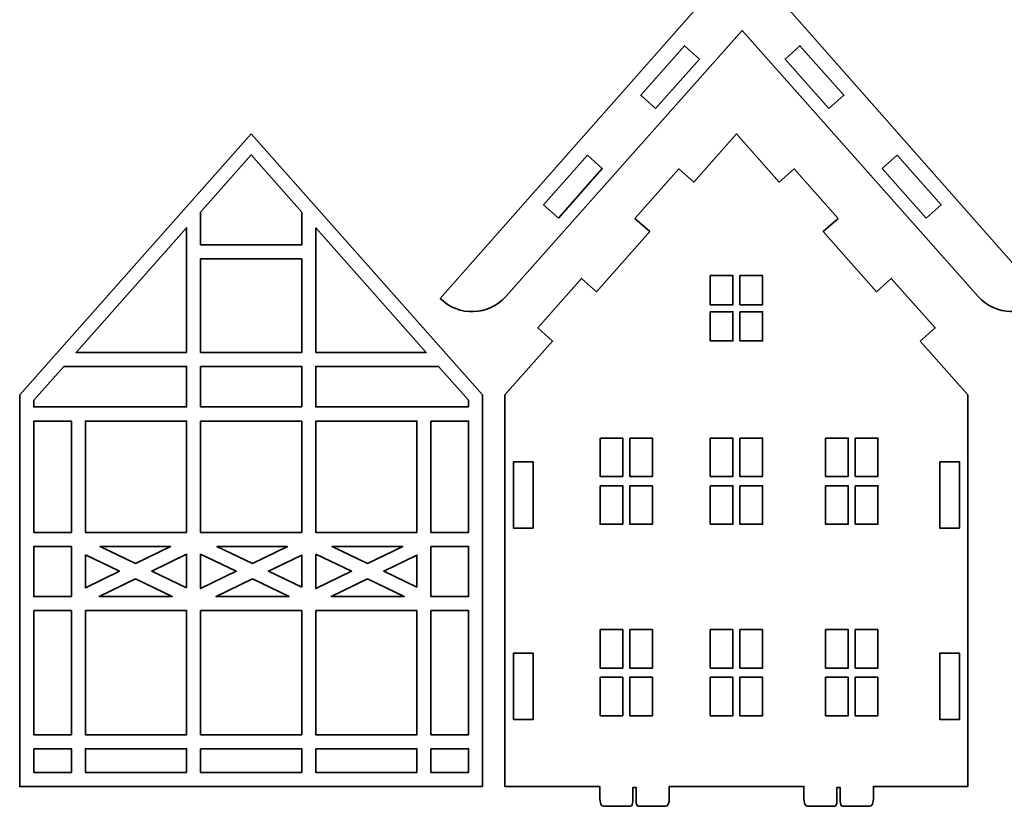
# Model space of a CAD drawing. Header units: inches. Extents: x -34.1 to 34.9, y -29.1 to 30.6.
# Tile 2 of 42: x -24.8 to -18.9, y -17.5 to -12.8. Entities that reach past the tile are written whole.
import ezdxf

# ---------------------------------------------------------------- set-up
doc = ezdxf.new("R2010")
doc.units = ezdxf.units.IN
doc.header["$MEASUREMENT"] = 0
doc.layers.add('Layer 1', color=7, linetype='Continuous')

msp = doc.modelspace()

# ---------------------------------------------------------------- linework, layer by layer
at = {"layer": 'Layer 1', "color": 242, "lineweight": 35}
for points, knots in [([(-20.4636, -12.3972), (-20.4636, -12.3972), (-22.2617, -14.4352), (-22.2617, -14.4352), (-22.152, -14.5449), (-21.9736, -14.539), (-21.8712, -14.4239), (-21.8712, -14.4239), (-20.4636, -12.8409), (-20.4636, -12.8409), (-20.4636, -12.8409), (-19.0586, -14.4236), (-19.0586, -14.4236), (-18.9561, -14.5391), (-18.7774, -14.5445), (-18.6681, -14.4352), (-18.6681, -14.4352), (-20.4636, -12.3972), (-20.4636, -12.3972)], [0, 0, 0, 0, 0.166667, 0.166667, 0.166667, 0.333333, 0.333333, 0.333333, 0.5, 0.5, 0.5, 0.666667, 0.666667, 0.666667, 0.833333, 0.833333, 0.833333, 1, 1, 1, 1]), ([(-20.9797, -13.3047), (-20.9797, -13.3047), (-21.0683, -13.2257), (-21.0683, -13.2257), (-21.0683, -13.2257), (-20.807, -12.9312), (-20.807, -12.9312), (-20.807, -12.9312), (-20.7185, -13.0101), (-20.7185, -13.0101), (-20.7185, -13.0101), (-20.9797, -13.3047), (-20.9797, -13.3047)], [0, 0, 0, 0, 0.25, 0.25, 0.25, 0.5, 0.5, 0.5, 0.75, 0.75, 0.75, 1, 1, 1, 1]), ([(-19.9476, -13.3047), (-19.9476, -13.3047), (-20.2088, -13.0101), (-20.2088, -13.0101), (-20.2088, -13.0101), (-20.1203, -12.9312), (-20.1203, -12.9312), (-20.1203, -12.9312), (-19.859, -13.2257), (-19.859, -13.2257), (-19.859, -13.2257), (-19.9476, -13.3047), (-19.9476, -13.3047)], [0, 0, 0, 0, 0.25, 0.25, 0.25, 0.5, 0.5, 0.5, 0.75, 0.75, 0.75, 1, 1, 1, 1]), ([(-23.3872, -13.4556), (-23.3872, -13.4556), (-24.7652, -15.0096), (-24.7652, -15.0096), (-24.7652, -15.0096), (-24.7652, -17.3411), (-24.7652, -17.3411), (-24.7652, -17.3411), (-22.0093, -17.3411), (-22.0093, -17.3411), (-22.0093, -17.3411), (-22.0093, -15.0096), (-22.0093, -15.0096), (-22.0093, -15.0096), (-23.3872, -13.4556), (-23.3872, -13.4556)], [0, 0, 0, 0, 0.2, 0.2, 0.2, 0.4, 0.4, 0.4, 0.6, 0.6, 0.6, 0.8, 0.8, 0.8, 1, 1, 1, 1]), ([(-19.4041, -14.6897), (-19.4041, -14.6897), (-19.3153, -14.6109), (-19.3153, -14.6109), (-19.3153, -14.6109), (-19.5766, -14.3165), (-19.5766, -14.3165), (-19.5766, -14.3165), (-19.6653, -14.3951), (-19.6653, -14.3951), (-19.6653, -14.3951), (-19.9824, -14.0375), (-19.9824, -14.0375), (-19.9824, -14.0375), (-19.8937, -13.959), (-19.8937, -13.959), (-19.8937, -13.959), (-20.155, -13.6645), (-20.155, -13.6645), (-20.155, -13.6645), (-20.2436, -13.7429), (-20.2436, -13.7429), (-20.2436, -13.7429), (-20.4984, -13.4556), (-20.4984, -13.4556), (-20.4984, -13.4556), (-20.7529, -13.7426), (-20.7529, -13.7426), (-20.7529, -13.7426), (-20.8417, -13.6645), (-20.8417, -13.6645), (-20.8417, -13.6645), (-21.103, -13.959), (-21.103, -13.959), (-21.103, -13.959), (-21.0141, -14.0372), (-21.0141, -14.0372), (-21.0141, -14.0372), (-21.3317, -14.3954), (-21.3317, -14.3954), (-21.3317, -14.3954), (-21.4201, -14.3165), (-21.4201, -14.3165), (-21.4201, -14.3165), (-21.6814, -14.6109), (-21.6814, -14.6109), (-21.6814, -14.6109), (-21.5929, -14.6899), (-21.5929, -14.6899), (-21.5929, -14.6899), (-21.8763, -15.0096), (-21.8763, -15.0096), (-21.8763, -15.0096), (-21.8763, -17.3411), (-21.8763, -17.3411), (-21.8763, -17.3411), (-21.3119, -17.3411), (-21.3119, -17.3411), (-21.3119, -17.3411), (-21.3119, -17.4126), (-21.3119, -17.4126), (-21.3119, -17.4384), (-21.3026, -17.4592), (-21.2912, -17.4592), (-21.2912, -17.4592), (-21.1289, -17.4592), (-21.1289, -17.4592), (-21.1215, -17.4592), (-21.1156, -17.4459), (-21.1156, -17.4294), (-21.1156, -17.4294), (-21.1156, -17.3479), (-21.1156, -17.3479), (-21.1156, -17.3479), (-21.0961, -17.3479), (-21.0961, -17.3479), (-21.0961, -17.3479), (-21.0961, -17.4294), (-21.0961, -17.4294), (-21.0961, -17.4459), (-21.0902, -17.4592), (-21.0828, -17.4592), (-21.0828, -17.4592), (-20.9187, -17.4592), (-20.9187, -17.4592), (-20.9072, -17.4592), (-20.898, -17.4384), (-20.898, -17.4126), (-20.898, -17.4126), (-20.898, -17.3411), (-20.898, -17.3411), (-20.898, -17.3411), (-20.0966, -17.3411), (-20.0966, -17.3411), (-20.0966, -17.3411), (-20.0966, -17.4126), (-20.0966, -17.4126), (-20.0966, -17.4384), (-20.0873, -17.4592), (-20.0759, -17.4592), (-20.0759, -17.4592), (-19.9136, -17.4592), (-19.9136, -17.4592), (-19.9063, -17.4592), (-19.9003, -17.4459), (-19.9003, -17.4294), (-19.9003, -17.4294), (-19.9003, -17.3479), (-19.9003, -17.3479), (-19.9003, -17.3479), (-19.8808, -17.3479), (-19.8808, -17.3479), (-19.8808, -17.3479), (-19.8808, -17.4294), (-19.8808, -17.4294), (-19.8808, -17.4459), (-19.8749, -17.4592), (-19.8676, -17.4592), (-19.8676, -17.4592), (-19.7034, -17.4592), (-19.7034, -17.4592), (-19.692, -17.4592), (-19.6827, -17.4384), (-19.6827, -17.4126), (-19.6827, -17.4126), (-19.6827, -17.3411), (-19.6827, -17.3411), (-19.6827, -17.3411), (-19.1204, -17.3411), (-19.1204, -17.3411), (-19.1204, -17.3411), (-19.1204, -15.0096), (-19.1204, -15.0096), (-19.1204, -15.0096), (-19.4041, -14.6897), (-19.4041, -14.6897)], [0, 0, 0, 0, 0.022222, 0.022222, 0.022222, 0.044444, 0.044444, 0.044444, 0.066667, 0.066667, 0.066667, 0.088889, 0.088889, 0.088889, 0.111111, 0.111111, 0.111111, 0.133333, 0.133333, 0.133333, 0.155556, 0.155556, 0.155556, 0.177778, 0.177778, 0.177778, 0.2, 0.2, 0.2, 0.222222, 0.222222, 0.222222, 0.244444, 0.244444, 0.244444, 0.266667, 0.266667, 0.266667, 0.288889, 0.288889, 0.288889, 0.311111, 0.311111, 0.311111, 0.333333, 0.333333, 0.333333, 0.355556, 0.355556, 0.355556, 0.377778, 0.377778, 0.377778, 0.4, 0.4, 0.4, 0.422222, 0.422222, 0.422222, 0.444444, 0.444444, 0.444444, 0.466667, 0.466667, 0.466667, 0.488889, 0.488889, 0.488889, 0.511111, 0.511111, 0.511111, 0.533333, 0.533333, 0.533333, 0.555556, 0.555556, 0.555556, 0.577778, 0.577778, 0.577778, 0.6, 0.6, 0.6, 0.622222, 0.622222, 0.622222, 0.644444, 0.644444, 0.644444, 0.666667, 0.666667, 0.666667, 0.688889, 0.688889, 0.688889, 0.711111, 0.711111, 0.711111, 0.733333, 0.733333, 0.733333, 0.755556, 0.755556, 0.755556, 0.777778, 0.777778, 0.777778, 0.8, 0.8, 0.8, 0.822222, 0.822222, 0.822222, 0.844444, 0.844444, 0.844444, 0.866667, 0.866667, 0.866667, 0.888889, 0.888889, 0.888889, 0.911111, 0.911111, 0.911111, 0.933333, 0.933333, 0.933333, 0.955556, 0.955556, 0.955556, 0.977778, 0.977778, 0.977778, 1, 1, 1, 1]), ([(-23.0861, -13.9208), (-23.0861, -13.9208), (-23.0861, -14.1165), (-23.0861, -14.1165), (-23.0861, -14.1165), (-23.6883, -14.1165), (-23.6883, -14.1165), (-23.6883, -14.1165), (-23.6883, -13.9208), (-23.6883, -13.9208), (-23.6883, -13.9208), (-23.3872, -13.5812), (-23.3872, -13.5812), (-23.3872, -13.5812), (-23.0861, -13.9208), (-23.0861, -13.9208)], [0, 0, 0, 0, 0.2, 0.2, 0.2, 0.4, 0.4, 0.4, 0.6, 0.6, 0.6, 0.8, 0.8, 0.8, 1, 1, 1, 1]), ([(-21.5581, -13.9566), (-21.5581, -13.9566), (-21.6467, -13.8776), (-21.6467, -13.8776), (-21.6467, -13.8776), (-21.3854, -13.5831), (-21.3854, -13.5831), (-21.3854, -13.5831), (-21.2969, -13.662), (-21.2969, -13.662), (-21.2969, -13.662), (-21.5581, -13.9566), (-21.5581, -13.9566)], [0, 0, 0, 0, 0.25, 0.25, 0.25, 0.5, 0.5, 0.5, 0.75, 0.75, 0.75, 1, 1, 1, 1]), ([(-19.3691, -13.9566), (-19.3691, -13.9566), (-19.6303, -13.662), (-19.6303, -13.662), (-19.6303, -13.662), (-19.5419, -13.5831), (-19.5419, -13.5831), (-19.5419, -13.5831), (-19.2806, -13.8776), (-19.2806, -13.8776), (-19.2806, -13.8776), (-19.3691, -13.9566), (-19.3691, -13.9566)], [0, 0, 0, 0, 0.25, 0.25, 0.25, 0.5, 0.5, 0.5, 0.75, 0.75, 0.75, 1, 1, 1, 1]), ([(-23.7717, -14.7565), (-23.7717, -14.7565), (-24.4294, -14.7565), (-24.4294, -14.7565), (-24.4294, -14.7565), (-23.7717, -14.0147), (-23.7717, -14.0147), (-23.7717, -14.0147), (-23.7717, -14.7565), (-23.7717, -14.7565)], [0, 0, 0, 0, 0.333333, 0.333333, 0.333333, 0.666667, 0.666667, 0.666667, 1, 1, 1, 1]), ([(-23.0028, -14.0147), (-23.0028, -14.0147), (-22.3451, -14.7565), (-22.3451, -14.7565), (-22.3451, -14.7565), (-23.0028, -14.7565), (-23.0028, -14.7565), (-23.0028, -14.7565), (-23.0028, -14.0147), (-23.0028, -14.0147)], [0, 0, 0, 0, 0.333333, 0.333333, 0.333333, 0.666667, 0.666667, 0.666667, 1, 1, 1, 1]), ([(-23.6883, -14.1998), (-23.6883, -14.1998), (-23.0861, -14.1998), (-23.0861, -14.1998), (-23.0861, -14.1998), (-23.0861, -14.7565), (-23.0861, -14.7565), (-23.0861, -14.7565), (-23.6883, -14.7565), (-23.6883, -14.7565), (-23.6883, -14.7565), (-23.6883, -14.1998), (-23.6883, -14.1998)], [0, 0, 0, 0, 0.25, 0.25, 0.25, 0.5, 0.5, 0.5, 0.75, 0.75, 0.75, 1, 1, 1, 1]), ([(-20.654, -14.2992), (-20.654, -14.2992), (-20.5192, -14.2992), (-20.5192, -14.2992), (-20.5192, -14.2992), (-20.5192, -14.4729), (-20.5192, -14.4729), (-20.5192, -14.4729), (-20.654, -14.4729), (-20.654, -14.4729), (-20.654, -14.4729), (-20.654, -14.2992), (-20.654, -14.2992)], [0, 0, 0, 0, 0.25, 0.25, 0.25, 0.5, 0.5, 0.5, 0.75, 0.75, 0.75, 1, 1, 1, 1]), ([(-20.4775, -14.2992), (-20.4775, -14.2992), (-20.3427, -14.2992), (-20.3427, -14.2992), (-20.3427, -14.2992), (-20.3427, -14.4729), (-20.3427, -14.4729), (-20.3427, -14.4729), (-20.4775, -14.4729), (-20.4775, -14.4729), (-20.4775, -14.4729), (-20.4775, -14.2992), (-20.4775, -14.2992)], [0, 0, 0, 0, 0.25, 0.25, 0.25, 0.5, 0.5, 0.5, 0.75, 0.75, 0.75, 1, 1, 1, 1]), ([(-20.654, -14.5145), (-20.654, -14.5145), (-20.5192, -14.5145), (-20.5192, -14.5145), (-20.5192, -14.5145), (-20.5192, -14.6882), (-20.5192, -14.6882), (-20.5192, -14.6882), (-20.654, -14.6882), (-20.654, -14.6882), (-20.654, -14.6882), (-20.654, -14.5145), (-20.654, -14.5145)], [0, 0, 0, 0, 0.25, 0.25, 0.25, 0.5, 0.5, 0.5, 0.75, 0.75, 0.75, 1, 1, 1, 1]), ([(-20.4775, -14.5145), (-20.4775, -14.5145), (-20.3427, -14.5145), (-20.3427, -14.5145), (-20.3427, -14.5145), (-20.3427, -14.6882), (-20.3427, -14.6882), (-20.3427, -14.6882), (-20.4775, -14.6882), (-20.4775, -14.6882), (-20.4775, -14.6882), (-20.4775, -14.5145), (-20.4775, -14.5145)], [0, 0, 0, 0, 0.25, 0.25, 0.25, 0.5, 0.5, 0.5, 0.75, 0.75, 0.75, 1, 1, 1, 1]), ([(-24.5033, -14.8399), (-24.5033, -14.8399), (-23.7717, -14.8399), (-23.7717, -14.8399), (-23.7717, -14.8399), (-23.7717, -15.0817), (-23.7717, -15.0817), (-23.7717, -15.0817), (-24.6819, -15.0817), (-24.6819, -15.0817), (-24.6819, -15.0817), (-24.6819, -15.0412), (-24.6819, -15.0412), (-24.6819, -15.0412), (-24.5033, -14.8399), (-24.5033, -14.8399)], [0, 0, 0, 0, 0.2, 0.2, 0.2, 0.4, 0.4, 0.4, 0.6, 0.6, 0.6, 0.8, 0.8, 0.8, 1, 1, 1, 1]), ([(-23.0861, -15.0817), (-23.0861, -15.0817), (-23.6883, -15.0817), (-23.6883, -15.0817), (-23.6883, -15.0817), (-23.6883, -14.8399), (-23.6883, -14.8399), (-23.6883, -14.8399), (-23.0861, -14.8399), (-23.0861, -14.8399), (-23.0861, -14.8399), (-23.0861, -15.0817), (-23.0861, -15.0817)], [0, 0, 0, 0, 0.25, 0.25, 0.25, 0.5, 0.5, 0.5, 0.75, 0.75, 0.75, 1, 1, 1, 1]), ([(-22.0926, -15.0817), (-22.0926, -15.0817), (-23.0028, -15.0817), (-23.0028, -15.0817), (-23.0028, -15.0817), (-23.0028, -14.8399), (-23.0028, -14.8399), (-23.0028, -14.8399), (-22.2712, -14.8399), (-22.2712, -14.8399), (-22.2712, -14.8399), (-22.0926, -15.0412), (-22.0926, -15.0412), (-22.0926, -15.0412), (-22.0926, -15.0817), (-22.0926, -15.0817)], [0, 0, 0, 0, 0.2, 0.2, 0.2, 0.4, 0.4, 0.4, 0.6, 0.6, 0.6, 0.8, 0.8, 0.8, 1, 1, 1, 1]), ([(-24.4572, -15.8283), (-24.4572, -15.8283), (-24.6819, -15.8283), (-24.6819, -15.8283), (-24.6819, -15.8283), (-24.6819, -15.1651), (-24.6819, -15.1651), (-24.6819, -15.1651), (-24.4572, -15.1651), (-24.4572, -15.1651), (-24.4572, -15.1651), (-24.4572, -15.8283), (-24.4572, -15.8283)], [0, 0, 0, 0, 0.25, 0.25, 0.25, 0.5, 0.5, 0.5, 0.75, 0.75, 0.75, 1, 1, 1, 1]), ([(-23.7717, -15.8283), (-23.7717, -15.8283), (-24.3739, -15.8283), (-24.3739, -15.8283), (-24.3739, -15.8283), (-24.3739, -15.1651), (-24.3739, -15.1651), (-24.3739, -15.1651), (-23.7717, -15.1651), (-23.7717, -15.1651), (-23.7717, -15.1651), (-23.7717, -15.8283), (-23.7717, -15.8283)], [0, 0, 0, 0, 0.25, 0.25, 0.25, 0.5, 0.5, 0.5, 0.75, 0.75, 0.75, 1, 1, 1, 1]), ([(-23.0861, -15.8283), (-23.0861, -15.8283), (-23.6883, -15.8283), (-23.6883, -15.8283), (-23.6883, -15.8283), (-23.6883, -15.1651), (-23.6883, -15.1651), (-23.6883, -15.1651), (-23.0861, -15.1651), (-23.0861, -15.1651), (-23.0861, -15.1651), (-23.0861, -15.8283), (-23.0861, -15.8283)], [0, 0, 0, 0, 0.25, 0.25, 0.25, 0.5, 0.5, 0.5, 0.75, 0.75, 0.75, 1, 1, 1, 1]), ([(-23.0028, -15.1651), (-23.0028, -15.1651), (-22.4006, -15.1651), (-22.4006, -15.1651), (-22.4006, -15.1651), (-22.4006, -15.8283), (-22.4006, -15.8283), (-22.4006, -15.8283), (-23.0028, -15.8283), (-23.0028, -15.8283), (-23.0028, -15.8283), (-23.0028, -15.1651), (-23.0028, -15.1651)], [0, 0, 0, 0, 0.25, 0.25, 0.25, 0.5, 0.5, 0.5, 0.75, 0.75, 0.75, 1, 1, 1, 1]), ([(-22.3173, -15.1651), (-22.3173, -15.1651), (-22.0926, -15.1651), (-22.0926, -15.1651), (-22.0926, -15.1651), (-22.0926, -15.8283), (-22.0926, -15.8283), (-22.0926, -15.8283), (-22.3173, -15.8283), (-22.3173, -15.8283), (-22.3173, -15.8283), (-22.3173, -15.1651), (-22.3173, -15.1651)], [0, 0, 0, 0, 0.25, 0.25, 0.25, 0.5, 0.5, 0.5, 0.75, 0.75, 0.75, 1, 1, 1, 1]), ([(-21.3103, -15.2664), (-21.3103, -15.2664), (-21.1754, -15.2664), (-21.1754, -15.2664), (-21.1754, -15.2664), (-21.1754, -15.4955), (-21.1754, -15.4955), (-21.1754, -15.4955), (-21.3103, -15.4955), (-21.3103, -15.4955), (-21.3103, -15.4955), (-21.3103, -15.2664), (-21.3103, -15.2664)], [0, 0, 0, 0, 0.25, 0.25, 0.25, 0.5, 0.5, 0.5, 0.75, 0.75, 0.75, 1, 1, 1, 1]), ([(-21.1338, -15.2664), (-21.1338, -15.2664), (-20.9989, -15.2664), (-20.9989, -15.2664), (-20.9989, -15.2664), (-20.9989, -15.4955), (-20.9989, -15.4955), (-20.9989, -15.4955), (-21.1338, -15.4955), (-21.1338, -15.4955), (-21.1338, -15.4955), (-21.1338, -15.2664), (-21.1338, -15.2664)], [0, 0, 0, 0, 0.25, 0.25, 0.25, 0.5, 0.5, 0.5, 0.75, 0.75, 0.75, 1, 1, 1, 1]), ([(-20.654, -15.2664), (-20.654, -15.2664), (-20.5192, -15.2664), (-20.5192, -15.2664), (-20.5192, -15.2664), (-20.5192, -15.4955), (-20.5192, -15.4955), (-20.5192, -15.4955), (-20.654, -15.4955), (-20.654, -15.4955), (-20.654, -15.4955), (-20.654, -15.2664), (-20.654, -15.2664)], [0, 0, 0, 0, 0.25, 0.25, 0.25, 0.5, 0.5, 0.5, 0.75, 0.75, 0.75, 1, 1, 1, 1]), ([(-20.4775, -15.2664), (-20.4775, -15.2664), (-20.3427, -15.2664), (-20.3427, -15.2664), (-20.3427, -15.2664), (-20.3427, -15.4955), (-20.3427, -15.4955), (-20.3427, -15.4955), (-20.4775, -15.4955), (-20.4775, -15.4955), (-20.4775, -15.4955), (-20.4775, -15.2664), (-20.4775, -15.2664)], [0, 0, 0, 0, 0.25, 0.25, 0.25, 0.5, 0.5, 0.5, 0.75, 0.75, 0.75, 1, 1, 1, 1]), ([(-19.968, -15.2664), (-19.968, -15.2664), (-19.8331, -15.2664), (-19.8331, -15.2664), (-19.8331, -15.2664), (-19.8331, -15.4955), (-19.8331, -15.4955), (-19.8331, -15.4955), (-19.968, -15.4955), (-19.968, -15.4955), (-19.968, -15.4955), (-19.968, -15.2664), (-19.968, -15.2664)], [0, 0, 0, 0, 0.25, 0.25, 0.25, 0.5, 0.5, 0.5, 0.75, 0.75, 0.75, 1, 1, 1, 1]), ([(-19.7915, -15.2664), (-19.7915, -15.2664), (-19.6566, -15.2664), (-19.6566, -15.2664), (-19.6566, -15.2664), (-19.6566, -15.4955), (-19.6566, -15.4955), (-19.6566, -15.4955), (-19.7915, -15.4955), (-19.7915, -15.4955), (-19.7915, -15.4955), (-19.7915, -15.2664), (-19.7915, -15.2664)], [0, 0, 0, 0, 0.25, 0.25, 0.25, 0.5, 0.5, 0.5, 0.75, 0.75, 0.75, 1, 1, 1, 1]), ([(-21.7084, -15.8025), (-21.7084, -15.8025), (-21.8265, -15.8025), (-21.8265, -15.8025), (-21.8265, -15.8025), (-21.8265, -15.4088), (-21.8265, -15.4088), (-21.8265, -15.4088), (-21.7084, -15.4088), (-21.7084, -15.4088), (-21.7084, -15.4088), (-21.7084, -15.8025), (-21.7084, -15.8025)], [0, 0, 0, 0, 0.25, 0.25, 0.25, 0.5, 0.5, 0.5, 0.75, 0.75, 0.75, 1, 1, 1, 1]), ([(-19.1702, -15.8025), (-19.1702, -15.8025), (-19.2883, -15.8025), (-19.2883, -15.8025), (-19.2883, -15.8025), (-19.2883, -15.4088), (-19.2883, -15.4088), (-19.2883, -15.4088), (-19.1702, -15.4088), (-19.1702, -15.4088), (-19.1702, -15.4088), (-19.1702, -15.8025), (-19.1702, -15.8025)], [0, 0, 0, 0, 0.25, 0.25, 0.25, 0.5, 0.5, 0.5, 0.75, 0.75, 0.75, 1, 1, 1, 1]), ([(-21.3103, -15.5505), (-21.3103, -15.5505), (-21.1754, -15.5505), (-21.1754, -15.5505), (-21.1754, -15.5505), (-21.1754, -15.7797), (-21.1754, -15.7797), (-21.1754, -15.7797), (-21.3103, -15.7797), (-21.3103, -15.7797), (-21.3103, -15.7797), (-21.3103, -15.5505), (-21.3103, -15.5505)], [0, 0, 0, 0, 0.25, 0.25, 0.25, 0.5, 0.5, 0.5, 0.75, 0.75, 0.75, 1, 1, 1, 1]), ([(-21.1338, -15.5505), (-21.1338, -15.5505), (-20.9989, -15.5505), (-20.9989, -15.5505), (-20.9989, -15.5505), (-20.9989, -15.7797), (-20.9989, -15.7797), (-20.9989, -15.7797), (-21.1338, -15.7797), (-21.1338, -15.7797), (-21.1338, -15.7797), (-21.1338, -15.5505), (-21.1338, -15.5505)], [0, 0, 0, 0, 0.25, 0.25, 0.25, 0.5, 0.5, 0.5, 0.75, 0.75, 0.75, 1, 1, 1, 1]), ([(-20.654, -15.5505), (-20.654, -15.5505), (-20.5192, -15.5505), (-20.5192, -15.5505), (-20.5192, -15.5505), (-20.5192, -15.7797), (-20.5192, -15.7797), (-20.5192, -15.7797), (-20.654, -15.7797), (-20.654, -15.7797), (-20.654, -15.7797), (-20.654, -15.5505), (-20.654, -15.5505)], [0, 0, 0, 0, 0.25, 0.25, 0.25, 0.5, 0.5, 0.5, 0.75, 0.75, 0.75, 1, 1, 1, 1]), ([(-20.4775, -15.5505), (-20.4775, -15.5505), (-20.3427, -15.5505), (-20.3427, -15.5505), (-20.3427, -15.5505), (-20.3427, -15.7797), (-20.3427, -15.7797), (-20.3427, -15.7797), (-20.4775, -15.7797), (-20.4775, -15.7797), (-20.4775, -15.7797), (-20.4775, -15.5505), (-20.4775, -15.5505)], [0, 0, 0, 0, 0.25, 0.25, 0.25, 0.5, 0.5, 0.5, 0.75, 0.75, 0.75, 1, 1, 1, 1]), ([(-19.968, -15.5505), (-19.968, -15.5505), (-19.8331, -15.5505), (-19.8331, -15.5505), (-19.8331, -15.5505), (-19.8331, -15.7797), (-19.8331, -15.7797), (-19.8331, -15.7797), (-19.968, -15.7797), (-19.968, -15.7797), (-19.968, -15.7797), (-19.968, -15.5505), (-19.968, -15.5505)], [0, 0, 0, 0, 0.25, 0.25, 0.25, 0.5, 0.5, 0.5, 0.75, 0.75, 0.75, 1, 1, 1, 1]), ([(-19.7915, -15.5505), (-19.7915, -15.5505), (-19.6566, -15.5505), (-19.6566, -15.5505), (-19.6566, -15.5505), (-19.6566, -15.7797), (-19.6566, -15.7797), (-19.6566, -15.7797), (-19.7915, -15.7797), (-19.7915, -15.7797), (-19.7915, -15.7797), (-19.7915, -15.5505), (-19.7915, -15.5505)], [0, 0, 0, 0, 0.25, 0.25, 0.25, 0.5, 0.5, 0.5, 0.75, 0.75, 0.75, 1, 1, 1, 1]), ([(-24.4572, -16.2102), (-24.4572, -16.2102), (-24.6819, -16.2102), (-24.6819, -16.2102), (-24.6819, -16.2102), (-24.6819, -15.9116), (-24.6819, -15.9116), (-24.6819, -15.9116), (-24.4572, -15.9116), (-24.4572, -15.9116), (-24.4572, -15.9116), (-24.4572, -16.2102), (-24.4572, -16.2102)], [0, 0, 0, 0, 0.25, 0.25, 0.25, 0.5, 0.5, 0.5, 0.75, 0.75, 0.75, 1, 1, 1, 1]), ([(-24.0755, -16.0129), (-24.0755, -16.0129), (-24.2866, -15.9116), (-24.2866, -15.9116), (-24.2866, -15.9116), (-23.8667, -15.9116), (-23.8667, -15.9116), (-23.8667, -15.9116), (-24.0755, -16.0129), (-24.0755, -16.0129)], [0, 0, 0, 0, 0.333333, 0.333333, 0.333333, 0.666667, 0.666667, 0.666667, 1, 1, 1, 1]), ([(-23.3801, -16.0129), (-23.3801, -16.0129), (-23.5913, -15.9116), (-23.5913, -15.9116), (-23.5913, -15.9116), (-23.1713, -15.9116), (-23.1713, -15.9116), (-23.1713, -15.9116), (-23.3801, -16.0129), (-23.3801, -16.0129)], [0, 0, 0, 0, 0.333333, 0.333333, 0.333333, 0.666667, 0.666667, 0.666667, 1, 1, 1, 1]), ([(-22.6941, -16.0129), (-22.6941, -16.0129), (-22.9052, -15.9116), (-22.9052, -15.9116), (-22.9052, -15.9116), (-22.4852, -15.9116), (-22.4852, -15.9116), (-22.4852, -15.9116), (-22.6941, -16.0129), (-22.6941, -16.0129)], [0, 0, 0, 0, 0.333333, 0.333333, 0.333333, 0.666667, 0.666667, 0.666667, 1, 1, 1, 1]), ([(-22.3173, -15.9116), (-22.3173, -15.9116), (-22.0926, -15.9116), (-22.0926, -15.9116), (-22.0926, -15.9116), (-22.0926, -16.2102), (-22.0926, -16.2102), (-22.0926, -16.2102), (-22.3173, -16.2102), (-22.3173, -16.2102), (-22.3173, -16.2102), (-22.3173, -15.9116), (-22.3173, -15.9116)], [0, 0, 0, 0, 0.25, 0.25, 0.25, 0.5, 0.5, 0.5, 0.75, 0.75, 0.75, 1, 1, 1, 1]), ([(-24.3739, -15.9622), (-24.3739, -15.9622), (-24.1713, -16.0594), (-24.1713, -16.0594), (-24.1713, -16.0594), (-24.3739, -16.1576), (-24.3739, -16.1576), (-24.3739, -16.1576), (-24.3739, -15.9622), (-24.3739, -15.9622)], [0, 0, 0, 0, 0.333333, 0.333333, 0.333333, 0.666667, 0.666667, 0.666667, 1, 1, 1, 1]), ([(-23.7717, -16.1587), (-23.7717, -16.1587), (-23.9795, -16.059), (-23.9795, -16.059), (-23.9795, -16.059), (-23.7717, -15.9582), (-23.7717, -15.9582), (-23.7717, -15.9582), (-23.7717, -16.1587), (-23.7717, -16.1587)], [0, 0, 0, 0, 0.333333, 0.333333, 0.333333, 0.666667, 0.666667, 0.666667, 1, 1, 1, 1]), ([(-23.6883, -15.9575), (-23.6883, -15.9575), (-23.4759, -16.0594), (-23.4759, -16.0594), (-23.4759, -16.0594), (-23.6883, -16.1624), (-23.6883, -16.1624), (-23.6883, -16.1624), (-23.6883, -15.9575), (-23.6883, -15.9575)], [0, 0, 0, 0, 0.333333, 0.333333, 0.333333, 0.666667, 0.666667, 0.666667, 1, 1, 1, 1]), ([(-23.0861, -16.154), (-23.0861, -16.154), (-23.2841, -16.059), (-23.2841, -16.059), (-23.2841, -16.059), (-23.0861, -15.963), (-23.0861, -15.963), (-23.0861, -15.963), (-23.0861, -16.154), (-23.0861, -16.154)], [0, 0, 0, 0, 0.333333, 0.333333, 0.333333, 0.666667, 0.666667, 0.666667, 1, 1, 1, 1]), ([(-23.0028, -15.9572), (-23.0028, -15.9572), (-22.7899, -16.0594), (-22.7899, -16.0594), (-22.7899, -16.0594), (-23.0028, -16.1626), (-23.0028, -16.1626), (-23.0028, -16.1626), (-23.0028, -15.9572), (-23.0028, -15.9572)], [0, 0, 0, 0, 0.333333, 0.333333, 0.333333, 0.666667, 0.666667, 0.666667, 1, 1, 1, 1]), ([(-22.4006, -16.1537), (-22.4006, -16.1537), (-22.5981, -16.059), (-22.5981, -16.059), (-22.5981, -16.059), (-22.4006, -15.9632), (-22.4006, -15.9632), (-22.4006, -15.9632), (-22.4006, -16.1537), (-22.4006, -16.1537)], [0, 0, 0, 0, 0.333333, 0.333333, 0.333333, 0.666667, 0.666667, 0.666667, 1, 1, 1, 1]), ([(-24.0753, -16.1054), (-24.0753, -16.1054), (-23.8569, -16.2102), (-23.8569, -16.2102), (-23.8569, -16.2102), (-24.2914, -16.2102), (-24.2914, -16.2102), (-24.2914, -16.2102), (-24.0753, -16.1054), (-24.0753, -16.1054)], [0, 0, 0, 0, 0.333333, 0.333333, 0.333333, 0.666667, 0.666667, 0.666667, 1, 1, 1, 1]), ([(-23.3799, -16.1054), (-23.3799, -16.1054), (-23.1615, -16.2102), (-23.1615, -16.2102), (-23.1615, -16.2102), (-23.596, -16.2102), (-23.596, -16.2102), (-23.596, -16.2102), (-23.3799, -16.1054), (-23.3799, -16.1054)], [0, 0, 0, 0, 0.333333, 0.333333, 0.333333, 0.666667, 0.666667, 0.666667, 1, 1, 1, 1]), ([(-22.6939, -16.1054), (-22.6939, -16.1054), (-22.4755, -16.2102), (-22.4755, -16.2102), (-22.4755, -16.2102), (-22.91, -16.2102), (-22.91, -16.2102), (-22.91, -16.2102), (-22.6939, -16.1054), (-22.6939, -16.1054)], [0, 0, 0, 0, 0.333333, 0.333333, 0.333333, 0.666667, 0.666667, 0.666667, 1, 1, 1, 1]), ([(-24.6819, -16.2935), (-24.6819, -16.2935), (-24.4572, -16.2935), (-24.4572, -16.2935), (-24.4572, -16.2935), (-24.4572, -17.0331), (-24.4572, -17.0331), (-24.4572, -17.0331), (-24.6819, -17.0331), (-24.6819, -17.0331), (-24.6819, -17.0331), (-24.6819, -16.2935), (-24.6819, -16.2935)], [0, 0, 0, 0, 0.25, 0.25, 0.25, 0.5, 0.5, 0.5, 0.75, 0.75, 0.75, 1, 1, 1, 1]), ([(-24.3739, -16.2935), (-24.3739, -16.2935), (-23.7717, -16.2935), (-23.7717, -16.2935), (-23.7717, -16.2935), (-23.7717, -17.0331), (-23.7717, -17.0331), (-23.7717, -17.0331), (-24.3739, -17.0331), (-24.3739, -17.0331), (-24.3739, -17.0331), (-24.3739, -16.2935), (-24.3739, -16.2935)], [0, 0, 0, 0, 0.25, 0.25, 0.25, 0.5, 0.5, 0.5, 0.75, 0.75, 0.75, 1, 1, 1, 1]), ([(-23.0861, -17.0331), (-23.0861, -17.0331), (-23.6883, -17.0331), (-23.6883, -17.0331), (-23.6883, -17.0331), (-23.6883, -16.2935), (-23.6883, -16.2935), (-23.6883, -16.2935), (-23.0861, -16.2935), (-23.0861, -16.2935), (-23.0861, -16.2935), (-23.0861, -17.0331), (-23.0861, -17.0331)], [0, 0, 0, 0, 0.25, 0.25, 0.25, 0.5, 0.5, 0.5, 0.75, 0.75, 0.75, 1, 1, 1, 1]), ([(-23.0028, -16.2935), (-23.0028, -16.2935), (-22.4006, -16.2935), (-22.4006, -16.2935), (-22.4006, -16.2935), (-22.4006, -17.0331), (-22.4006, -17.0331), (-22.4006, -17.0331), (-23.0028, -17.0331), (-23.0028, -17.0331), (-23.0028, -17.0331), (-23.0028, -16.2935), (-23.0028, -16.2935)], [0, 0, 0, 0, 0.25, 0.25, 0.25, 0.5, 0.5, 0.5, 0.75, 0.75, 0.75, 1, 1, 1, 1]), ([(-22.3173, -16.2935), (-22.3173, -16.2935), (-22.0926, -16.2935), (-22.0926, -16.2935), (-22.0926, -16.2935), (-22.0926, -17.0331), (-22.0926, -17.0331), (-22.0926, -17.0331), (-22.3173, -17.0331), (-22.3173, -17.0331), (-22.3173, -17.0331), (-22.3173, -16.2935), (-22.3173, -16.2935)], [0, 0, 0, 0, 0.25, 0.25, 0.25, 0.5, 0.5, 0.5, 0.75, 0.75, 0.75, 1, 1, 1, 1]), ([(-21.3103, -16.4067), (-21.3103, -16.4067), (-21.1754, -16.4067), (-21.1754, -16.4067), (-21.1754, -16.4067), (-21.1754, -16.6359), (-21.1754, -16.6359), (-21.1754, -16.6359), (-21.3103, -16.6359), (-21.3103, -16.6359), (-21.3103, -16.6359), (-21.3103, -16.4067), (-21.3103, -16.4067)], [0, 0, 0, 0, 0.25, 0.25, 0.25, 0.5, 0.5, 0.5, 0.75, 0.75, 0.75, 1, 1, 1, 1]), ([(-21.1338, -16.4067), (-21.1338, -16.4067), (-20.9989, -16.4067), (-20.9989, -16.4067), (-20.9989, -16.4067), (-20.9989, -16.6359), (-20.9989, -16.6359), (-20.9989, -16.6359), (-21.1338, -16.6359), (-21.1338, -16.6359), (-21.1338, -16.6359), (-21.1338, -16.4067), (-21.1338, -16.4067)], [0, 0, 0, 0, 0.25, 0.25, 0.25, 0.5, 0.5, 0.5, 0.75, 0.75, 0.75, 1, 1, 1, 1]), ([(-20.654, -16.4067), (-20.654, -16.4067), (-20.5192, -16.4067), (-20.5192, -16.4067), (-20.5192, -16.4067), (-20.5192, -16.6359), (-20.5192, -16.6359), (-20.5192, -16.6359), (-20.654, -16.6359), (-20.654, -16.6359), (-20.654, -16.6359), (-20.654, -16.4067), (-20.654, -16.4067)], [0, 0, 0, 0, 0.25, 0.25, 0.25, 0.5, 0.5, 0.5, 0.75, 0.75, 0.75, 1, 1, 1, 1]), ([(-20.4775, -16.4067), (-20.4775, -16.4067), (-20.3427, -16.4067), (-20.3427, -16.4067), (-20.3427, -16.4067), (-20.3427, -16.6359), (-20.3427, -16.6359), (-20.3427, -16.6359), (-20.4775, -16.6359), (-20.4775, -16.6359), (-20.4775, -16.6359), (-20.4775, -16.4067), (-20.4775, -16.4067)], [0, 0, 0, 0, 0.25, 0.25, 0.25, 0.5, 0.5, 0.5, 0.75, 0.75, 0.75, 1, 1, 1, 1]), ([(-19.968, -16.4067), (-19.968, -16.4067), (-19.8331, -16.4067), (-19.8331, -16.4067), (-19.8331, -16.4067), (-19.8331, -16.6359), (-19.8331, -16.6359), (-19.8331, -16.6359), (-19.968, -16.6359), (-19.968, -16.6359), (-19.968, -16.6359), (-19.968, -16.4067), (-19.968, -16.4067)], [0, 0, 0, 0, 0.25, 0.25, 0.25, 0.5, 0.5, 0.5, 0.75, 0.75, 0.75, 1, 1, 1, 1]), ([(-19.7915, -16.4067), (-19.7915, -16.4067), (-19.6566, -16.4067), (-19.6566, -16.4067), (-19.6566, -16.4067), (-19.6566, -16.6359), (-19.6566, -16.6359), (-19.6566, -16.6359), (-19.7915, -16.6359), (-19.7915, -16.6359), (-19.7915, -16.6359), (-19.7915, -16.4067), (-19.7915, -16.4067)], [0, 0, 0, 0, 0.25, 0.25, 0.25, 0.5, 0.5, 0.5, 0.75, 0.75, 0.75, 1, 1, 1, 1]), ([(-21.7084, -16.942), (-21.7084, -16.942), (-21.8265, -16.942), (-21.8265, -16.942), (-21.8265, -16.942), (-21.8265, -16.5482), (-21.8265, -16.5482), (-21.8265, -16.5482), (-21.7084, -16.5482), (-21.7084, -16.5482), (-21.7084, -16.5482), (-21.7084, -16.942), (-21.7084, -16.942)], [0, 0, 0, 0, 0.25, 0.25, 0.25, 0.5, 0.5, 0.5, 0.75, 0.75, 0.75, 1, 1, 1, 1]), ([(-19.1702, -16.942), (-19.1702, -16.942), (-19.2883, -16.942), (-19.2883, -16.942), (-19.2883, -16.942), (-19.2883, -16.5482), (-19.2883, -16.5482), (-19.2883, -16.5482), (-19.1702, -16.5482), (-19.1702, -16.5482), (-19.1702, -16.5482), (-19.1702, -16.942), (-19.1702, -16.942)], [0, 0, 0, 0, 0.25, 0.25, 0.25, 0.5, 0.5, 0.5, 0.75, 0.75, 0.75, 1, 1, 1, 1]), ([(-21.3103, -16.6908), (-21.3103, -16.6908), (-21.1754, -16.6908), (-21.1754, -16.6908), (-21.1754, -16.6908), (-21.1754, -16.92), (-21.1754, -16.92), (-21.1754, -16.92), (-21.3103, -16.92), (-21.3103, -16.92), (-21.3103, -16.92), (-21.3103, -16.6908), (-21.3103, -16.6908)], [0, 0, 0, 0, 0.25, 0.25, 0.25, 0.5, 0.5, 0.5, 0.75, 0.75, 0.75, 1, 1, 1, 1]), ([(-21.1338, -16.6908), (-21.1338, -16.6908), (-20.9989, -16.6908), (-20.9989, -16.6908), (-20.9989, -16.6908), (-20.9989, -16.92), (-20.9989, -16.92), (-20.9989, -16.92), (-21.1338, -16.92), (-21.1338, -16.92), (-21.1338, -16.92), (-21.1338, -16.6908), (-21.1338, -16.6908)], [0, 0, 0, 0, 0.25, 0.25, 0.25, 0.5, 0.5, 0.5, 0.75, 0.75, 0.75, 1, 1, 1, 1]), ([(-20.654, -16.6908), (-20.654, -16.6908), (-20.5192, -16.6908), (-20.5192, -16.6908), (-20.5192, -16.6908), (-20.5192, -16.92), (-20.5192, -16.92), (-20.5192, -16.92), (-20.654, -16.92), (-20.654, -16.92), (-20.654, -16.92), (-20.654, -16.6908), (-20.654, -16.6908)], [0, 0, 0, 0, 0.25, 0.25, 0.25, 0.5, 0.5, 0.5, 0.75, 0.75, 0.75, 1, 1, 1, 1]), ([(-20.4775, -16.6908), (-20.4775, -16.6908), (-20.3427, -16.6908), (-20.3427, -16.6908), (-20.3427, -16.6908), (-20.3427, -16.92), (-20.3427, -16.92), (-20.3427, -16.92), (-20.4775, -16.92), (-20.4775, -16.92), (-20.4775, -16.92), (-20.4775, -16.6908), (-20.4775, -16.6908)], [0, 0, 0, 0, 0.25, 0.25, 0.25, 0.5, 0.5, 0.5, 0.75, 0.75, 0.75, 1, 1, 1, 1]), ([(-19.968, -16.6908), (-19.968, -16.6908), (-19.8331, -16.6908), (-19.8331, -16.6908), (-19.8331, -16.6908), (-19.8331, -16.92), (-19.8331, -16.92), (-19.8331, -16.92), (-19.968, -16.92), (-19.968, -16.92), (-19.968, -16.92), (-19.968, -16.6908), (-19.968, -16.6908)], [0, 0, 0, 0, 0.25, 0.25, 0.25, 0.5, 0.5, 0.5, 0.75, 0.75, 0.75, 1, 1, 1, 1]), ([(-19.7915, -16.6908), (-19.7915, -16.6908), (-19.6566, -16.6908), (-19.6566, -16.6908), (-19.6566, -16.6908), (-19.6566, -16.92), (-19.6566, -16.92), (-19.6566, -16.92), (-19.7915, -16.92), (-19.7915, -16.92), (-19.7915, -16.92), (-19.7915, -16.6908), (-19.7915, -16.6908)], [0, 0, 0, 0, 0.25, 0.25, 0.25, 0.5, 0.5, 0.5, 0.75, 0.75, 0.75, 1, 1, 1, 1]), ([(-24.6819, -17.1165), (-24.6819, -17.1165), (-24.4572, -17.1165), (-24.4572, -17.1165), (-24.4572, -17.1165), (-24.4572, -17.2578), (-24.4572, -17.2578), (-24.4572, -17.2578), (-24.6819, -17.2578), (-24.6819, -17.2578), (-24.6819, -17.2578), (-24.6819, -17.1165), (-24.6819, -17.1165)], [0, 0, 0, 0, 0.25, 0.25, 0.25, 0.5, 0.5, 0.5, 0.75, 0.75, 0.75, 1, 1, 1, 1]), ([(-23.7717, -17.2578), (-23.7717, -17.2578), (-24.3739, -17.2578), (-24.3739, -17.2578), (-24.3739, -17.2578), (-24.3739, -17.1165), (-24.3739, -17.1165), (-24.3739, -17.1165), (-23.7717, -17.1165), (-23.7717, -17.1165), (-23.7717, -17.1165), (-23.7717, -17.2578), (-23.7717, -17.2578)], [0, 0, 0, 0, 0.25, 0.25, 0.25, 0.5, 0.5, 0.5, 0.75, 0.75, 0.75, 1, 1, 1, 1]), ([(-23.6883, -17.1165), (-23.6883, -17.1165), (-23.0861, -17.1165), (-23.0861, -17.1165), (-23.0861, -17.1165), (-23.0861, -17.2578), (-23.0861, -17.2578), (-23.0861, -17.2578), (-23.6883, -17.2578), (-23.6883, -17.2578), (-23.6883, -17.2578), (-23.6883, -17.1165), (-23.6883, -17.1165)], [0, 0, 0, 0, 0.25, 0.25, 0.25, 0.5, 0.5, 0.5, 0.75, 0.75, 0.75, 1, 1, 1, 1]), ([(-23.0028, -17.1165), (-23.0028, -17.1165), (-22.4006, -17.1165), (-22.4006, -17.1165), (-22.4006, -17.1165), (-22.4006, -17.2578), (-22.4006, -17.2578), (-22.4006, -17.2578), (-23.0028, -17.2578), (-23.0028, -17.2578), (-23.0028, -17.2578), (-23.0028, -17.1165), (-23.0028, -17.1165)], [0, 0, 0, 0, 0.25, 0.25, 0.25, 0.5, 0.5, 0.5, 0.75, 0.75, 0.75, 1, 1, 1, 1]), ([(-22.3173, -17.1165), (-22.3173, -17.1165), (-22.0926, -17.1165), (-22.0926, -17.1165), (-22.0926, -17.1165), (-22.0926, -17.2578), (-22.0926, -17.2578), (-22.0926, -17.2578), (-22.3173, -17.2578), (-22.3173, -17.2578), (-22.3173, -17.2578), (-22.3173, -17.1165), (-22.3173, -17.1165)], [0, 0, 0, 0, 0.25, 0.25, 0.25, 0.5, 0.5, 0.5, 0.75, 0.75, 0.75, 1, 1, 1, 1])]:
    msp.add_open_spline(points, degree=3, knots=knots, dxfattribs=at)

doc.saveas('drawing.dxf')
